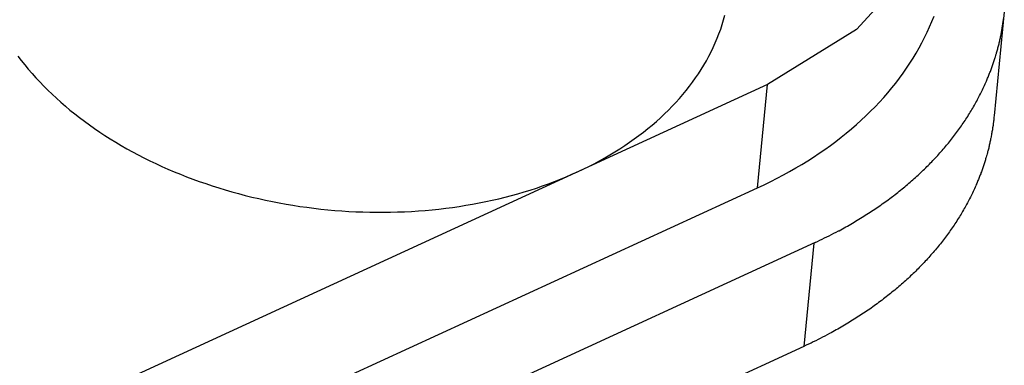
# Model space of a CAD drawing. Extents: x 0 to 594, y 0 to 420.
# Tile 80 of 110: x 554.181 to 555.218, y 122.516 to 122.88. Entities that reach past the tile are written whole.
import ezdxf

# ---------------------------------------------------------------- set-up
doc = ezdxf.new("R2010")
doc.units = 0
doc.header["$LTSCALE"] = 32.67
doc.layers.get('0').update_dxf_attribs({"linetype": 'CONTINUOUS'})
doc.layers.add('DATUM_AXIS', color=7, linetype='CONTINUOUS')

msp = doc.modelspace()

# ---------------------------------------------------------------- linework, layer by layer
at = {"color": 9, "linetype": 'CONTINUOUS'}
msp.add_line((554.9583, 122.7031), (554.9689, 122.8118), dxfattribs=at)
at = {"color": 7, "linetype": 'CONTINUOUS'}
msp.add_line((532.4451, 112.3667), (554.9583, 122.7031), dxfattribs=at)
for points in [[(555.1694, 123.0543), (555.1651, 123.0272), (555.1295, 122.943), (555.0627, 122.8695), (554.9689, 122.8118)], [(554.9583, 122.7031), (554.9652, 122.7063), (554.9721, 122.7097), (554.9788, 122.7131), (554.9855, 122.7166), (554.992, 122.7202), (554.9985, 122.7239), (555.0049, 122.7277), (555.0111, 122.7315), (555.0173, 122.7354), (555.0233, 122.7395), (555.0292, 122.7435), (555.0351, 122.7477), (555.0408, 122.7519), (555.0464, 122.7562), (555.0518, 122.7606), (555.0572, 122.7651), (555.0624, 122.7696), (555.0675, 122.7742), (555.0725, 122.7788), (555.0774, 122.7836), (555.0821, 122.7883), (555.0867, 122.7932), (555.0912, 122.7981), (555.0955, 122.8031), (555.0997, 122.8081), (555.1038, 122.8132), (555.1077, 122.8183), (555.1116, 122.8235), (555.1152, 122.8288), (555.1188, 122.8341), (555.1221, 122.8394), (555.1254, 122.8448), (555.1285, 122.8502), (555.1315, 122.8557), (555.1343, 122.8612), (555.137, 122.8668), (555.1395, 122.8724), (555.1419, 122.8781), (555.1442, 122.8837)]]:
    msp.add_lwpolyline(points, dxfattribs=at)
at = {"layer": 'DATUM_AXIS', "color": 7, "linetype": 'CONTINUOUS'}
for p, q in [((555.2183, 122.8882), (555.2076, 122.7787)), ((555.217, 122.8775), (555.2172, 122.8785)), ((555.2172, 122.8785), (555.2173, 122.8796)), ((555.2173, 122.8796), (555.2175, 122.8807)), ((555.2154, 122.8673), (555.2156, 122.8684)), ((555.2156, 122.8684), (555.2158, 122.8695)), ((555.2158, 122.8695), (555.2159, 122.8705)), ((555.2159, 122.8705), (555.2161, 122.8716)), ((555.2161, 122.8716), (555.2163, 122.8727)), ((555.2163, 122.8727), (555.2165, 122.8737)), ((555.2165, 122.8737), (555.2166, 122.8748)), ((555.2166, 122.8748), (555.2168, 122.8759)), ((555.2132, 122.8568), (555.2134, 122.8578)), ((555.2134, 122.8578), (555.2136, 122.8589)), ((555.2136, 122.8589), (555.2139, 122.8599)), ((555.2139, 122.8599), (555.2141, 122.861)), ((555.2141, 122.861), (555.2143, 122.862)), ((555.2143, 122.862), (555.2145, 122.8631)), ((555.2145, 122.8631), (555.2148, 122.8642)), ((555.2148, 122.8642), (555.215, 122.8652)), ((555.215, 122.8652), (555.2152, 122.8663)), ((555.2152, 122.8663), (555.2154, 122.8673)), ((555.2105, 122.8463), (555.2107, 122.8473)), ((555.2107, 122.8473), (555.211, 122.8484)), ((555.211, 122.8484), (555.2113, 122.8494)), ((555.2113, 122.8494), (555.2116, 122.8505)), ((555.2116, 122.8505), (555.2119, 122.8515)), ((555.2119, 122.8515), (555.2121, 122.8526)), ((555.2121, 122.8526), (555.2124, 122.8536)), ((555.2124, 122.8536), (555.2127, 122.8547)), ((555.2127, 122.8547), (555.2129, 122.8557)), ((555.2129, 122.8557), (555.2132, 122.8568)), ((555.2073, 122.8359), (555.2076, 122.8369)), ((555.2076, 122.8369), (555.2079, 122.8379)), ((555.2079, 122.8379), (555.2083, 122.839)), ((555.2083, 122.839), (555.2086, 122.84)), ((555.2086, 122.84), (555.2089, 122.841)), ((555.2089, 122.841), (555.2092, 122.8421)), ((555.2092, 122.8421), (555.2095, 122.8431)), ((555.2095, 122.8431), (555.2099, 122.8442)), ((555.2099, 122.8442), (555.2102, 122.8452)), ((555.2102, 122.8452), (555.2105, 122.8463)), ((555.2036, 122.8255), (555.204, 122.8266)), ((555.204, 122.8266), (555.2044, 122.8276)), ((555.2044, 122.8276), (555.2047, 122.8286)), ((555.2047, 122.8286), (555.2051, 122.8297)), ((555.2051, 122.8297), (555.2055, 122.8307)), ((555.2055, 122.8307), (555.2059, 122.8317)), ((555.2059, 122.8317), (555.2062, 122.8327)), ((555.2062, 122.8327), (555.2066, 122.8338)), ((555.2066, 122.8338), (555.2069, 122.8348)), ((555.2069, 122.8348), (555.2073, 122.8359)), ((555.1994, 122.8153), (555.1999, 122.8164)), ((555.1999, 122.8164), (555.2003, 122.8174)), ((555.2003, 122.8174), (555.2007, 122.8184)), ((555.2007, 122.8184), (555.2012, 122.8194)), ((555.2012, 122.8194), (555.2016, 122.8204)), ((555.2016, 122.8204), (555.202, 122.8214)), ((555.202, 122.8214), (555.2024, 122.8225)), ((555.2024, 122.8225), (555.2028, 122.8235)), ((555.2028, 122.8235), (555.2032, 122.8245)), ((555.2032, 122.8245), (555.2036, 122.8255)), ((554.9689, 122.8118), (532.4557, 112.4754)), ((555.1946, 122.8048), (555.1953, 122.8063)), ((555.1953, 122.8063), (555.196, 122.8078)), ((555.196, 122.8078), (555.1967, 122.8093)), ((555.1967, 122.8093), (555.1974, 122.8108)), ((555.1974, 122.8108), (555.1981, 122.8123)), ((555.1981, 122.8123), (555.1988, 122.8138)), ((555.1988, 122.8138), (555.1994, 122.8153)), ((555.1892, 122.7943), (555.19, 122.7958)), ((555.19, 122.7958), (555.1908, 122.7973)), ((555.1908, 122.7973), (555.1916, 122.7988)), ((555.1916, 122.7988), (555.1923, 122.8003)), ((555.1923, 122.8003), (555.1931, 122.8018)), ((555.1931, 122.8018), (555.1938, 122.8033)), ((555.1938, 122.8033), (555.1946, 122.8048)), ((555.1833, 122.784), (555.1842, 122.7855)), ((555.1842, 122.7855), (555.1851, 122.787)), ((555.1851, 122.787), (555.1859, 122.7884)), ((555.1859, 122.7884), (555.1867, 122.7899)), ((555.1867, 122.7899), (555.1876, 122.7914)), ((555.1876, 122.7914), (555.1884, 122.7928)), ((555.1884, 122.7928), (555.1892, 122.7943)), ((555.1769, 122.7739), (555.1779, 122.7753)), ((555.1779, 122.7753), (555.1788, 122.7768)), ((555.1788, 122.7768), (555.1797, 122.7782)), ((555.1797, 122.7782), (555.1806, 122.7797)), ((555.1806, 122.7797), (555.1815, 122.7811)), ((555.1815, 122.7811), (555.1824, 122.7826)), ((555.1824, 122.7826), (555.1833, 122.784)), ((555.2072, 122.7751), (555.2071, 122.7741)), ((555.2073, 122.7762), (555.2072, 122.7751)), ((555.2074, 122.7773), (555.2073, 122.7762)), ((555.2076, 122.7787), (555.2074, 122.7773)), ((555.17, 122.764), (555.171, 122.7654)), ((555.171, 122.7654), (555.172, 122.7668)), ((555.172, 122.7668), (555.173, 122.7682)), ((555.173, 122.7682), (555.174, 122.7696)), ((555.174, 122.7696), (555.175, 122.7711)), ((555.175, 122.7711), (555.176, 122.7725)), ((555.176, 122.7725), (555.1769, 122.7739)), ((555.2058, 122.765), (555.2057, 122.7639)), ((555.206, 122.766), (555.2058, 122.765)), ((555.2062, 122.7671), (555.206, 122.766)), ((555.2065, 122.7698), (555.2064, 122.7687)), ((555.2067, 122.7709), (555.2065, 122.7698)), ((555.2068, 122.7719), (555.2067, 122.7709)), ((555.207, 122.773), (555.2068, 122.7719)), ((555.2071, 122.7741), (555.207, 122.773)), ((555.1616, 122.7528), (555.1626, 122.7542)), ((555.1626, 122.7542), (555.1637, 122.7556)), ((555.1637, 122.7556), (555.1648, 122.757)), ((555.1648, 122.757), (555.1659, 122.7584)), ((555.1659, 122.7584), (555.1669, 122.7598)), ((555.1669, 122.7598), (555.168, 122.7612)), ((555.168, 122.7612), (555.169, 122.7626)), ((555.169, 122.7626), (555.17, 122.764)), ((555.2039, 122.7544), (555.2037, 122.7533)), ((555.2041, 122.7554), (555.2039, 122.7544)), ((555.2043, 122.7565), (555.2041, 122.7554)), ((555.2045, 122.7575), (555.2043, 122.7565)), ((555.2047, 122.7586), (555.2045, 122.7575)), ((555.2049, 122.7597), (555.2047, 122.7586)), ((555.2051, 122.7607), (555.2049, 122.7597)), ((555.2053, 122.7618), (555.2051, 122.7607)), ((555.2055, 122.7629), (555.2053, 122.7618)), ((555.2057, 122.7639), (555.2055, 122.7629)), ((555.1528, 122.7424), (555.154, 122.7438)), ((555.154, 122.7438), (555.1552, 122.7451)), ((555.1552, 122.7451), (555.1563, 122.7465)), ((555.1563, 122.7465), (555.1575, 122.7478)), ((555.1575, 122.7478), (555.1586, 122.7492)), ((555.1586, 122.7492), (555.1593, 122.7501)), ((555.1593, 122.7501), (555.1604, 122.7515)), ((555.1604, 122.7515), (555.1616, 122.7528)), ((555.2015, 122.7438), (555.2012, 122.7428)), ((555.2018, 122.7449), (555.2015, 122.7438)), ((555.202, 122.7459), (555.2018, 122.7449)), ((555.2023, 122.747), (555.202, 122.7459)), ((555.2025, 122.748), (555.2023, 122.747)), ((555.2028, 122.7491), (555.2025, 122.748)), ((555.203, 122.7501), (555.2028, 122.7491)), ((555.2032, 122.7512), (555.203, 122.7501)), ((555.2035, 122.7522), (555.2032, 122.7512)), ((555.2037, 122.7533), (555.2035, 122.7522)), ((555.1444, 122.7331), (555.1456, 122.7344)), ((555.1456, 122.7344), (555.1469, 122.7357)), ((555.1469, 122.7357), (555.1481, 122.7371)), ((555.1481, 122.7371), (555.1493, 122.7384)), ((555.1493, 122.7384), (555.1505, 122.7397)), ((555.1505, 122.7397), (555.1517, 122.7411)), ((555.1517, 122.7411), (555.1528, 122.7424)), ((555.1986, 122.7334), (555.1983, 122.7323)), ((555.1989, 122.7344), (555.1986, 122.7334)), ((555.1992, 122.7354), (555.1989, 122.7344)), ((555.1995, 122.7365), (555.1992, 122.7354)), ((555.1998, 122.7375), (555.1995, 122.7365)), ((555.2001, 122.7386), (555.1998, 122.7375)), ((555.2004, 122.7396), (555.2001, 122.7386)), ((555.2007, 122.7407), (555.2004, 122.7396)), ((555.201, 122.7417), (555.2007, 122.7407)), ((555.2012, 122.7428), (555.201, 122.7417)), ((555.1329, 122.7215), (555.1342, 122.7228)), ((555.1342, 122.7228), (555.1355, 122.724)), ((555.1355, 122.724), (555.1368, 122.7253)), ((555.1368, 122.7253), (555.1381, 122.7266)), ((555.1381, 122.7266), (555.1394, 122.7279)), ((555.1394, 122.7279), (555.1406, 122.7292)), ((555.1406, 122.7292), (555.1419, 122.7305)), ((555.1419, 122.7305), (555.1431, 122.7318)), ((555.1431, 122.7318), (555.1444, 122.7331)), ((555.1952, 122.723), (555.1949, 122.7219)), ((555.1956, 122.724), (555.1952, 122.723)), ((555.1959, 122.725), (555.1956, 122.724)), ((555.1963, 122.7261), (555.1959, 122.725)), ((555.1966, 122.7271), (555.1963, 122.7261)), ((555.197, 122.7282), (555.1966, 122.7271)), ((555.1973, 122.7292), (555.197, 122.7282)), ((555.1976, 122.7302), (555.1973, 122.7292)), ((555.198, 122.7313), (555.1976, 122.7302)), ((555.1983, 122.7323), (555.198, 122.7313)), ((555.122, 122.7115), (555.1234, 122.7127)), ((555.1234, 122.7127), (555.1247, 122.7139)), ((555.1247, 122.7139), (555.1261, 122.7152)), ((555.1261, 122.7152), (555.1275, 122.7164)), ((555.1275, 122.7164), (555.1288, 122.7177)), ((555.1288, 122.7177), (555.1302, 122.719)), ((555.1302, 122.719), (555.1315, 122.7202)), ((555.1315, 122.7202), (555.1329, 122.7215)), ((555.1914, 122.7127), (555.191, 122.7117)), ((555.1918, 122.7137), (555.1914, 122.7127)), ((555.1922, 122.7148), (555.1918, 122.7137)), ((555.1926, 122.7158), (555.1922, 122.7148)), ((555.193, 122.7168), (555.1926, 122.7158)), ((555.1934, 122.7178), (555.193, 122.7168)), ((555.1937, 122.7189), (555.1934, 122.7178)), ((555.1941, 122.7199), (555.1937, 122.7189)), ((555.1945, 122.7209), (555.1941, 122.7199)), ((555.1949, 122.7219), (555.1945, 122.7209)), ((555.1105, 122.7018), (555.112, 122.703)), ((555.112, 122.703), (555.1134, 122.7042)), ((555.1134, 122.7042), (555.1149, 122.7054)), ((555.1149, 122.7054), (555.1163, 122.7066)), ((555.1163, 122.7066), (555.1177, 122.7078)), ((555.1177, 122.7078), (555.1192, 122.709)), ((555.1192, 122.709), (555.1206, 122.7102)), ((555.1206, 122.7102), (555.122, 122.7115)), ((555.1868, 122.702), (555.1861, 122.7005)), ((555.1875, 122.7036), (555.1868, 122.702)), ((555.1882, 122.7051), (555.1875, 122.7036)), ((555.1888, 122.7066), (555.1882, 122.7051)), ((555.1893, 122.7076), (555.1888, 122.7066)), ((555.1897, 122.7086), (555.1893, 122.7076)), ((555.1901, 122.7097), (555.1897, 122.7086)), ((555.1905, 122.7107), (555.1901, 122.7097)), ((555.191, 122.7117), (555.1905, 122.7107)), ((555.0959, 122.6905), (555.0975, 122.6917)), ((555.0975, 122.6917), (555.099, 122.6928)), ((555.099, 122.6928), (555.1005, 122.694)), ((555.1005, 122.694), (555.1016, 122.6947)), ((555.1016, 122.6947), (555.1031, 122.6959)), ((555.1031, 122.6959), (555.1046, 122.6971)), ((555.1046, 122.6971), (555.1061, 122.6982)), ((555.1061, 122.6982), (555.1076, 122.6994)), ((555.1076, 122.6994), (555.109, 122.7006)), ((555.109, 122.7006), (555.1105, 122.7018)), ((555.1825, 122.693), (555.1817, 122.6915)), ((555.1832, 122.6945), (555.1825, 122.693)), ((555.184, 122.696), (555.1832, 122.6945)), ((555.1847, 122.6975), (555.184, 122.696)), ((555.1854, 122.699), (555.1847, 122.6975)), ((555.1861, 122.7005), (555.1854, 122.699)), ((555.0817, 122.6805), (555.0833, 122.6816)), ((555.0833, 122.6816), (555.0849, 122.6827)), ((555.0849, 122.6827), (555.0865, 122.6838)), ((555.0865, 122.6838), (555.0881, 122.6849)), ((555.0881, 122.6849), (555.0897, 122.686)), ((555.0897, 122.686), (555.0912, 122.6871)), ((555.0912, 122.6871), (555.0928, 122.6882)), ((555.0928, 122.6882), (555.0944, 122.6894)), ((555.0944, 122.6894), (555.0959, 122.6905)), ((555.1769, 122.6826), (555.1761, 122.6812)), ((555.1778, 122.6841), (555.1769, 122.6826)), ((555.1786, 122.6856), (555.1778, 122.6841)), ((555.1794, 122.6871), (555.1786, 122.6856)), ((555.1802, 122.6885), (555.1794, 122.6871)), ((555.1809, 122.69), (555.1802, 122.6885)), ((555.1817, 122.6915), (555.1809, 122.69)), ((555.065, 122.6699), (555.0667, 122.6709)), ((555.0667, 122.6709), (555.0684, 122.672)), ((555.0684, 122.672), (555.0701, 122.673)), ((555.0701, 122.673), (555.0718, 122.6741)), ((555.0718, 122.6741), (555.0734, 122.6751)), ((555.0734, 122.6751), (555.0751, 122.6762)), ((555.0751, 122.6762), (555.0768, 122.6772)), ((555.0768, 122.6772), (555.0784, 122.6783)), ((555.0784, 122.6783), (555.08, 122.6794)), ((555.08, 122.6794), (555.0817, 122.6805)), ((555.17, 122.6709), (555.1691, 122.6695)), ((555.1709, 122.6724), (555.17, 122.6709)), ((555.1718, 122.6738), (555.1709, 122.6724)), ((555.1727, 122.6753), (555.1718, 122.6738)), ((555.1736, 122.6768), (555.1727, 122.6753)), ((555.1744, 122.6782), (555.1736, 122.6768)), ((555.1753, 122.6797), (555.1744, 122.6782)), ((555.1761, 122.6812), (555.1753, 122.6797)), ((555.0476, 122.6599), (555.0494, 122.6608)), ((555.0494, 122.6608), (555.0512, 122.6618)), ((555.0512, 122.6618), (555.0529, 122.6628)), ((555.0529, 122.6628), (555.0547, 122.6638)), ((555.0547, 122.6638), (555.0564, 122.6648)), ((555.0564, 122.6648), (555.0582, 122.6658)), ((555.0582, 122.6658), (555.0599, 122.6668)), ((555.0599, 122.6668), (555.0616, 122.6678)), ((555.0616, 122.6678), (555.0633, 122.6689)), ((555.0633, 122.6689), (555.065, 122.6699)), ((555.1634, 122.6609), (555.1624, 122.6595)), ((555.1644, 122.6623), (555.1634, 122.6609)), ((555.1653, 122.6637), (555.1644, 122.6623)), ((555.1663, 122.6652), (555.1653, 122.6637)), ((555.1672, 122.6666), (555.1663, 122.6652)), ((555.1682, 122.668), (555.1672, 122.6666)), ((555.1691, 122.6695), (555.1682, 122.668)), ((555.0264, 122.649), (555.0289, 122.6502)), ((555.0289, 122.6502), (555.0314, 122.6514)), ((555.0314, 122.6514), (555.0338, 122.6526)), ((555.0338, 122.6526), (555.0362, 122.6538)), ((555.0362, 122.6538), (555.0387, 122.6551)), ((555.0387, 122.6551), (555.0411, 122.6564)), ((555.0411, 122.6564), (555.0435, 122.6576)), ((555.0459, 122.6589), (555.0476, 122.6599)), ((555.1563, 122.651), (555.1552, 122.6496)), ((555.1573, 122.6524), (555.1563, 122.651)), ((555.1584, 122.6538), (555.1573, 122.6524)), ((555.1594, 122.6552), (555.1584, 122.6538)), ((555.1604, 122.6566), (555.1594, 122.6552)), ((555.1614, 122.6581), (555.1604, 122.6566)), ((555.1624, 122.6595), (555.1614, 122.6581)), ((555.0189, 122.6454), (532.5045, 112.3084)), ((555.0189, 122.6454), (555.0215, 122.6466)), ((555.0215, 122.6466), (555.0239, 122.6478)), ((555.0239, 122.6478), (555.0264, 122.649)), ((555.1476, 122.64), (555.1468, 122.6391)), ((555.1487, 122.6414), (555.1476, 122.64)), ((555.1498, 122.6427), (555.1487, 122.6414)), ((555.1509, 122.6441), (555.1498, 122.6427)), ((555.152, 122.6455), (555.1509, 122.6441)), ((555.1531, 122.6469), (555.152, 122.6455)), ((555.1542, 122.6482), (555.1531, 122.6469)), ((555.1552, 122.6496), (555.1542, 122.6482)), ((555.1386, 122.6297), (555.1374, 122.6283)), ((555.1398, 122.631), (555.1386, 122.6297)), ((555.141, 122.6323), (555.1398, 122.631)), ((555.1422, 122.6337), (555.141, 122.6323)), ((555.1434, 122.635), (555.1422, 122.6337)), ((555.1445, 122.6364), (555.1434, 122.635)), ((555.1457, 122.6377), (555.1445, 122.6364)), ((555.1468, 122.6391), (555.1457, 122.6377)), ((555.1287, 122.6192), (555.1274, 122.6179)), ((555.13, 122.6205), (555.1287, 122.6192)), ((555.1313, 122.6218), (555.13, 122.6205)), ((555.1325, 122.6231), (555.1313, 122.6218)), ((555.1338, 122.6244), (555.1325, 122.6231)), ((555.135, 122.6257), (555.1338, 122.6244)), ((555.1362, 122.627), (555.135, 122.6257)), ((555.1374, 122.6283), (555.1362, 122.627)), ((555.1182, 122.609), (555.1169, 122.6077)), ((555.1196, 122.6102), (555.1182, 122.609)), ((555.1209, 122.6115), (555.1196, 122.6102)), ((555.1222, 122.6127), (555.1209, 122.6115)), ((555.1235, 122.614), (555.1222, 122.6127)), ((555.1249, 122.6153), (555.1235, 122.614)), ((555.1262, 122.6166), (555.1249, 122.6153)), ((555.1274, 122.6179), (555.1262, 122.6166)), ((555.1071, 122.5991), (555.1057, 122.5978)), ((555.1085, 122.6003), (555.1071, 122.5991)), ((555.1099, 122.6015), (555.1085, 122.6003)), ((555.1113, 122.6027), (555.1099, 122.6015)), ((555.1127, 122.604), (555.1113, 122.6027)), ((555.1141, 122.6052), (555.1127, 122.604)), ((555.1155, 122.6065), (555.1141, 122.6052)), ((555.1169, 122.6077), (555.1155, 122.6065)), ((555.0939, 122.5883), (555.0924, 122.5872)), ((555.0954, 122.5895), (555.0939, 122.5883)), ((555.0969, 122.5907), (555.0954, 122.5895)), ((555.0984, 122.5919), (555.0969, 122.5907)), ((555.0999, 122.593), (555.0984, 122.5919)), ((555.1013, 122.5942), (555.0999, 122.593)), ((555.1028, 122.5954), (555.1013, 122.5942)), ((555.1042, 122.5966), (555.1028, 122.5954)), ((555.1057, 122.5978), (555.1042, 122.5966)), ((555.0796, 122.5776), (555.078, 122.5765)), ((555.0811, 122.5788), (555.0796, 122.5776)), ((555.0827, 122.5799), (555.0811, 122.5788)), ((555.0843, 122.581), (555.0827, 122.5799)), ((555.0858, 122.5822), (555.0843, 122.581)), ((555.0874, 122.5833), (555.0858, 122.5822)), ((555.0889, 122.5844), (555.0874, 122.5833)), ((555.0924, 122.5872), (555.0909, 122.586)), ((555.065, 122.5678), (555.0634, 122.5667)), ((555.0667, 122.5689), (555.065, 122.5678)), ((555.0683, 122.5699), (555.0667, 122.5689)), ((555.0699, 122.571), (555.0683, 122.5699)), ((555.0716, 122.5721), (555.0699, 122.571)), ((555.0732, 122.5732), (555.0716, 122.5721)), ((555.0748, 122.5743), (555.0732, 122.5732)), ((555.0764, 122.5754), (555.0748, 122.5743)), ((555.078, 122.5765), (555.0764, 122.5754)), ((555.0481, 122.5574), (555.0464, 122.5564)), ((555.0498, 122.5584), (555.0481, 122.5574)), ((555.0516, 122.5594), (555.0498, 122.5584)), ((555.0533, 122.5605), (555.0516, 122.5594)), ((555.055, 122.5615), (555.0533, 122.5605)), ((555.0567, 122.5625), (555.055, 122.5615)), ((555.0584, 122.5636), (555.0567, 122.5625)), ((555.06, 122.5646), (555.0584, 122.5636)), ((555.0617, 122.5657), (555.06, 122.5646)), ((555.0634, 122.5667), (555.0617, 122.5657)), ((555.0292, 122.547), (555.0268, 122.5457)), ((555.0317, 122.5482), (555.0292, 122.547)), ((555.034, 122.5495), (555.0317, 122.5482)), ((555.0358, 122.5505), (555.034, 122.5495)), ((555.0376, 122.5515), (555.0358, 122.5505)), ((555.0394, 122.5524), (555.0376, 122.5515)), ((555.0411, 122.5534), (555.0394, 122.5524)), ((555.0429, 122.5544), (555.0411, 122.5534)), ((555.0446, 122.5554), (555.0429, 122.5544)), ((555.0464, 122.5564), (555.0446, 122.5554)), ((555.0071, 122.5361), (532.492, 112.1988)), ((555.0096, 122.5373), (555.0071, 122.5361)), ((555.0121, 122.5384), (555.0096, 122.5373)), ((555.0146, 122.5396), (555.0121, 122.5384)), ((555.017, 122.5408), (555.0146, 122.5396)), ((555.0195, 122.542), (555.017, 122.5408)), ((555.022, 122.5433), (555.0195, 122.542)), ((555.0244, 122.5445), (555.022, 122.5433)), ((555.0268, 122.5457), (555.0244, 122.5445))]:
    msp.add_line(p, q, dxfattribs=at)
at = {"layer": 'DATUM_AXIS', "color": 9, "linetype": 'CONTINUOUS'}
msp.add_line((555.0177, 122.6449), (555.0071, 122.5361), dxfattribs=at)
at = {"layer": 'DATUM_AXIS', "color": 7, "linetype": 'CONTINUOUS'}
for points in [[(554.7686, 122.7199), (554.7745, 122.7226), (554.7803, 122.7255), (554.786, 122.7284), (554.7916, 122.7314), (554.7972, 122.7344), (554.8026, 122.7376), (554.808, 122.7408), (554.8132, 122.7441), (554.8184, 122.7474), (554.8234, 122.7509), (554.8284, 122.7544), (554.8333, 122.7579), (554.838, 122.7616), (554.8427, 122.7653), (554.8472, 122.769), (554.8517, 122.7729), (554.856, 122.7767), (554.8602, 122.7807), (554.8643, 122.7847), (554.8683, 122.7888), (554.8722, 122.7929), (554.876, 122.797), (554.8796, 122.8013), (554.8831, 122.8055), (554.8865, 122.8099), (554.8898, 122.8143), (554.893, 122.8187), (554.896, 122.8231), (554.8989, 122.8277), (554.9017, 122.8322), (554.9044, 122.8368), (554.9069, 122.8415), (554.9093, 122.8461), (554.9116, 122.8508), (554.9137, 122.8556), (554.9157, 122.8604), (554.9176, 122.8652), (554.9194, 122.87), (554.921, 122.8749), (554.9225, 122.8798), (554.9238, 122.8847)], [(555.2168, 122.8759), (555.2169, 122.8764), (555.217, 122.8775)], [(554.1789, 122.8417), (554.1824, 122.8371), (554.1861, 122.8324), (554.1898, 122.8279), (554.1937, 122.8233), (554.1977, 122.8189), (554.2019, 122.8144), (554.2061, 122.81), (554.2104, 122.8057)], [(554.2104, 122.8057), (554.2149, 122.8014), (554.2194, 122.7972), (554.2241, 122.793), (554.2289, 122.7889), (554.2337, 122.7848), (554.2387, 122.7808), (554.2438, 122.7769), (554.2489, 122.773), (554.2542, 122.7692), (554.2596, 122.7654), (554.265, 122.7617), (554.2706, 122.7581), (554.2762, 122.7545), (554.2819, 122.751), (554.2877, 122.7476), (554.2936, 122.7442), (554.2996, 122.7409), (554.3056, 122.7377), (554.3117, 122.7345), (554.3179, 122.7315), (554.3242, 122.7285), (554.3306, 122.7256), (554.337, 122.7227), (554.3434, 122.72), (554.35, 122.7173), (554.3566, 122.7147), (554.3632, 122.7122), (554.37, 122.7097), (554.3767, 122.7074), (554.3836, 122.7051), (554.3904, 122.7029), (554.3974, 122.7008), (554.4043, 122.6988), (554.4114, 122.6969), (554.4184, 122.695), (554.4255, 122.6933), (554.4326, 122.6916), (554.4398, 122.69), (554.447, 122.6885), (554.4542, 122.6871), (554.4615, 122.6858), (554.4687, 122.6846), (554.476, 122.6835), (554.4833, 122.6825), (554.4907, 122.6815), (554.498, 122.6807), (554.5054, 122.6799), (554.5127, 122.6793), (554.5201, 122.6787), (554.5275, 122.6782), (554.5348, 122.6779), (554.5422, 122.6776), (554.5496, 122.6774), (554.5569, 122.6773), (554.5643, 122.6773), (554.5716, 122.6774), (554.579, 122.6776), (554.5863, 122.6779), (554.5936, 122.6782), (554.6008, 122.6787), (554.6081, 122.6793), (554.6153, 122.6799), (554.6225, 122.6807), (554.6297, 122.6815), (554.6368, 122.6824), (554.6439, 122.6835), (554.6509, 122.6846), (554.6579, 122.6858), (554.6649, 122.6871), (554.6718, 122.6885), (554.6787, 122.69), (554.6855, 122.6915), (554.6923, 122.6932), (554.699, 122.695), (554.7057, 122.6968), (554.7123, 122.6987), (554.7188, 122.7007), (554.7253, 122.7028), (554.7317, 122.705), (554.738, 122.7073), (554.7443, 122.7096), (554.7505, 122.7121), (554.7566, 122.7146), (554.7626, 122.7172), (554.7686, 122.7199)], [(555.2064, 122.7687), (555.2062, 122.7676), (555.2062, 122.7671)], [(555.0435, 122.6576), (555.0441, 122.6579), (555.0459, 122.6589)], [(555.0909, 122.586), (555.0894, 122.5848), (555.0889, 122.5844)]]:
    msp.add_lwpolyline(points, dxfattribs=at)

doc.saveas('drawing.dxf')
